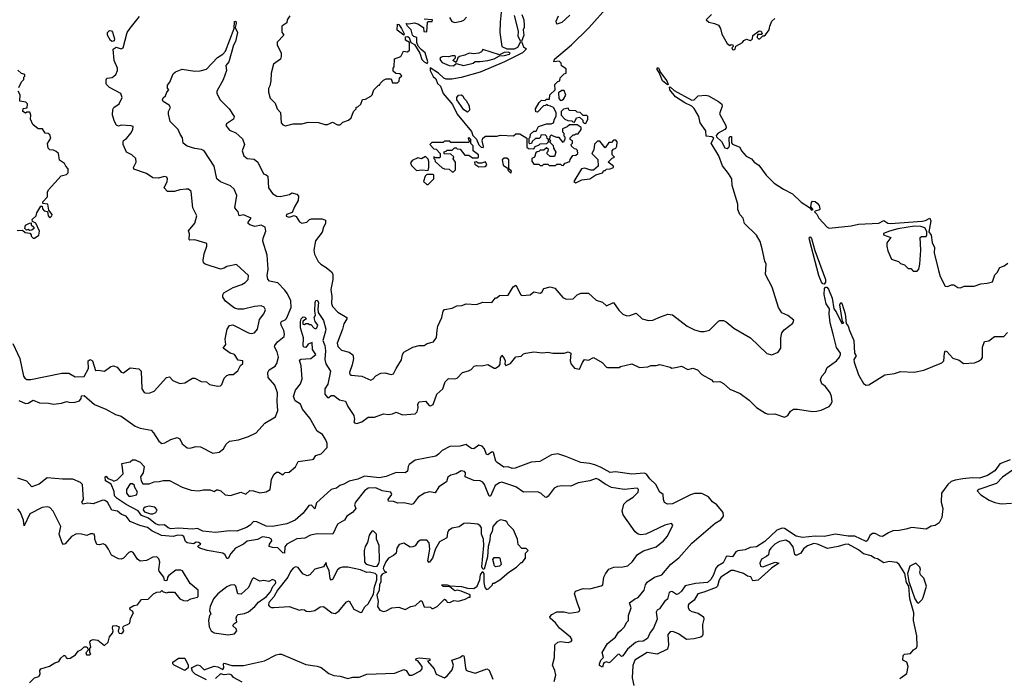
# Model space of a CAD drawing. Extents: x 2348354 to 2479840, y 460476 to 613653.
# Tile 220 of 256: x 2410039 to 2417770, y 567131 to 572305. Entities that reach past the tile are written whole.
import ezdxf

# ---------------------------------------------------------------- set-up
doc = ezdxf.new("R2010")
doc.units = 0

msp = doc.modelspace()

# ---------------------------------------------------------------- linework, layer by layer
at = {"layer": '0CON05XD'}
for points in [[(2413981.2, 572345), (2413996.7, 572305), (2414000, 572265), (2414000, 572245), (2413991.2, 572225), (2413996.1, 572183.9), (2413980, 572135), (2413995, 572092.5), (2414017.5, 572077.5), (2413986, 572045), (2413846.3, 571973.7), (2413655, 571892), (2413505, 571850), (2413433, 571837), (2413388.3, 571838.3), (2413370, 571845), (2413326.7, 571885), (2413261.7, 571928.3), (2413262.5, 571905), (2413285, 571860), (2413305, 571840), (2413320, 571805), (2413343.6, 571783.6), (2413365, 571726.7), (2413438.3, 571638.3), (2413474.2, 571564.2), (2413586.1, 571426.1), (2413597.5, 571395), (2413626.1, 571366.1), (2413643, 571323), (2413663, 571303), (2413677.5, 571302.5), (2413681.7, 571308.3), (2413668.8, 571355), (2413675.9, 571374.1), (2413695, 571390), (2413785, 571390), (2413815, 571397.5), (2413915, 571392.5), (2413935, 571410), (2413965, 571410), (2414020, 571375), (2414020, 571305), (2414033, 571293), (2414075, 571290), (2414085, 571310), (2414118.3, 571321.7), (2414125, 571330), (2414178.3, 571331.7), (2414190, 571345), (2414190, 571365), (2414181.7, 571371.7), (2414178.3, 571388.3), (2414165, 571400), (2414131.7, 571398.3), (2414128.3, 571381.7), (2414118.3, 571371.7), (2414088.3, 571371.7), (2414061.7, 571348.3), (2414058.3, 571331.7), (2414045, 571330), (2414040, 571335), (2414040, 571375), (2414047, 571383), (2414050, 571405), (2414075, 571430), (2414095, 571430), (2414113, 571467), (2414175, 571487.5), (2414211.7, 571488.3), (2414230, 571495), (2414237.5, 571525), (2414251.7, 571548.3), (2414250, 571575), (2414230, 571615), (2414207, 571627), (2414185, 571630), (2414175, 571640), (2414168.3, 571631.7), (2414151.7, 571628.3), (2414105, 571580), (2414091.7, 571581.7), (2414090, 571605), (2414117.5, 571655), (2414135, 571672.5), (2414165, 571670), (2414175, 571680), (2414198.3, 571681.7), (2414202.5, 571715), (2414242.5, 571755), (2414240, 571795), (2414265, 571820), (2414280, 571825), (2414281.7, 571848.3), (2414315, 571880), (2414330, 571885), (2414328.3, 571918.3), (2414291.7, 571941.7), (2414290, 571965), (2414275, 571980), (2414233, 571973), (2414237.5, 571995), (2414372.4, 572107.6), (2414508.5, 572241.5), (2414661.5, 572415)], [(2411192.5, 569495), (2411215, 569500), (2411240, 569470), (2411295, 569446.7), (2411335, 569452.5), (2411395, 569490), (2411415, 569490), (2411463, 569463), (2411505, 569460), (2411528.3, 569438.3), (2411595, 569427.5), (2411615, 569430), (2411625, 569440), (2411645, 569490), (2411665, 569510), (2411685, 569517.5), (2411715, 569517.5), (2411752.3, 569547.7), (2411771.2, 569588.8), (2411790, 569605), (2411790, 569625), (2411755, 569630), (2411724.1, 569674.1), (2411692.5, 569685), (2411637.5, 569725), (2411657.5, 569755), (2411652.5, 569795), (2411667.5, 569875), (2411685, 569902.5), (2411713, 569907), (2411835, 569846.7), (2411855, 569840), (2411883.3, 569846.7), (2411906.4, 569873.6), (2411920.5, 569949.5), (2411956.7, 569995), (2411967.5, 570025), (2411958.3, 570048.3), (2411935, 570056.7), (2411883, 570053), (2411795, 570031.2), (2411755, 570031.2), (2411725, 570040), (2411653.9, 570093.9), (2411632.5, 570125), (2411632.5, 570145), (2411640.7, 570159.3), (2411715, 570201.2), (2411782.5, 570225), (2411808.3, 570241.7), (2411833.3, 570265), (2411835.9, 570295.9), (2411741.7, 570381.7), (2411665, 570366.7), (2411645, 570353.3), (2411615, 570346.7), (2411493.9, 570383.9), (2411482.5, 570395), (2411480, 570415), (2411487.5, 570465), (2411507.5, 570525), (2411507, 570547), (2411415, 570576.2), (2411375, 570573.8), (2411369.3, 570579.3), (2411373, 570623), (2411363, 570647), (2411413.6, 570706.4), (2411430, 570765), (2411397, 570827), (2411385, 570956.7), (2411365, 570973.3), (2411345, 570973.3), (2411295, 570968.8), (2411255, 570956.2), (2411200, 570955), (2411173.3, 570985), (2411196.7, 571035), (2411200, 571055), (2411195, 571067.5), (2411175, 571073.3), (2411125, 571060), (2411085, 571062.5), (2411035, 571096.7), (2410935, 571130), (2410932.5, 571145), (2410953.3, 571185), (2410950, 571215), (2410920, 571245), (2410877.5, 571265), (2410852, 571325), (2410850, 571345), (2410854.1, 571355.9), (2410877.7, 571372.3), (2410912.5, 571415), (2410926.4, 571443.6), (2410930, 571465), (2410915, 571472.5), (2410835, 571476.7), (2410815, 571470), (2410797.7, 571477.7), (2410782.5, 571505), (2410767.1, 571555), (2410770.7, 571599.3), (2410777.5, 571615), (2410820, 571645), (2410842.5, 571695), (2410832.5, 571725), (2410745, 571772.5), (2410720, 571795), (2410716.7, 571805), (2410717, 571833), (2410723.6, 571846.4), (2410765, 571852.5), (2410778.3, 571861.7), (2410792.5, 571875), (2410807.5, 571905), (2410807.5, 571925), (2410780, 571985), (2410772.9, 572075), (2410795, 572090.8), (2410835, 572077.5), (2410850, 572085), (2410882.5, 572205), (2410905, 572240), (2410980.7, 572329.3)], [(2412160, 572335), (2412140, 572305), (2412135, 572280), (2412097.5, 572255), (2412098.3, 572208.3), (2412112.5, 572185), (2412060.7, 572129.3), (2412060, 572105), (2412092.5, 572045), (2412093, 572017), (2412085.9, 571994.1), (2412032.5, 571955), (2412012.5, 571885), (2412010, 571825), (2412002.5, 571785), (2411992.5, 571765), (2411992.5, 571735), (2412005, 571690), (2412045, 571650), (2412060, 571605), (2412087, 571577), (2412092.5, 571495), (2412105, 571480), (2412125, 571472.5), (2412185, 571487.5), (2412255, 571487.5), (2412305, 571500), (2412385, 571497.5), (2412435, 571482.5), (2412455, 571482.5), (2412478.3, 571491.7), (2412495, 571500), (2412535, 571480), (2412555, 571480), (2412575, 571500), (2412620, 571515), (2412642.5, 571535), (2412660, 571585), (2412680, 571605), (2412681.7, 571618.3), (2412695, 571620), (2412718.3, 571641.7), (2412731.7, 571678.3), (2412755, 571680), (2412796.4, 571703.6), (2412807.5, 571715), (2412820, 571755), (2412855, 571790), (2412865, 571790), (2412870, 571805), (2412895, 571830), (2412915, 571840), (2412955, 571840), (2412965, 571810), (2413005, 571810), (2413018.3, 571821.7), (2413021.7, 571848.3), (2413040, 571865), (2413025, 571880), (2412991.7, 571881.7), (2412971.7, 571901.7), (2412970, 571925), (2412980, 571935), (2412981.7, 571998.3), (2413032.5, 572015), (2413051.7, 572058.3), (2413085, 572053.8), (2413100, 572065), (2413100, 572125), (2413067.5, 572145), (2413068.3, 572171.7), (2413085, 572173.3), (2413097.5, 572165), (2413110, 572125), (2413139.3, 572109.3), (2413181.2, 572041.2), (2413195, 571993.8), (2413215, 571973.3), (2413238.3, 571961.7), (2413242.5, 571975), (2413222.5, 572045), (2413190, 572070), (2413167.5, 572097.5), (2413156.4, 572126.4), (2413156.7, 572166.7), (2413133.9, 572173.9), (2413123.9, 572183.9), (2413112.5, 572225), (2413082.5, 572255), (2413072.5, 572275), (2413095, 572272.5), (2413135, 572280), (2413165, 572272.5), (2413210, 572245), (2413211.7, 572211.7), (2413235, 572210), (2413240, 572285), (2413245, 572290), (2413278.3, 572291.7), (2413280, 572305), (2413215, 572310)], [(2413820, 572365), (2413810.8, 572285), (2413810, 572205), (2413823.3, 572095), (2413865, 572076), (2413925, 572077.5), (2413950.3, 572089.7), (2413973.3, 572135), (2413953.4, 572173.4), (2413956.2, 572215), (2413925, 572337.5)], [(2414358.9, 572341.1), (2414295, 572284.4), (2414255, 572270), (2414250, 572295), (2414270, 572335)], [(2415470, 572345), (2415430, 572305), (2415450, 572285), (2415495, 572276.7), (2415525, 572262.5), (2415542.5, 572235), (2415552.3, 572192.3), (2415595, 572117.5), (2415615, 572102.5), (2415625, 572110), (2415638.3, 572108.3), (2415640, 572095), (2415630, 572085), (2415635, 572070), (2415645, 572067.5), (2415656.4, 572073.6), (2415661.7, 572098.3), (2415713, 572127), (2415725, 572142.5), (2415745, 572152.5), (2415775, 572142.5), (2415785, 572147.5), (2415792.5, 572155), (2415795, 572180), (2415845, 572217.5), (2415860, 572215), (2415867.5, 572195), (2415865, 572190), (2415831.7, 572188.3), (2415830, 572165), (2415840, 572155), (2415850, 572155), (2415872.5, 572177.5), (2415885, 572177.5), (2415895, 572186.7), (2415924, 572225), (2415928.6, 572255), (2415945.6, 572294.4), (2415966.7, 572315)], [(2410032.7, 569312.7), (2410085, 569290), (2410105, 569293.3), (2410145, 569316.2), (2410195, 569296.7), (2410265, 569293.3), (2410305, 569283.8), (2410368.3, 569291.7), (2410405, 569306.2), (2410435, 569298.8), (2410475, 569301.2), (2410508.3, 569311.7), (2410521.7, 569328.3), (2410525, 569350), (2410545, 569352.5), (2410625, 569281.4), (2410715, 569246.7), (2410790, 569205), (2410835, 569190), (2410945, 569113.3), (2410985, 569097.5), (2411070, 569080), (2411090.5, 569060.5), (2411130, 568995), (2411155, 568976.7), (2411179.5, 568980.5), (2411225, 569006.7), (2411275, 569023.3), (2411295, 569012.5), (2411314.2, 568974.2), (2411355, 568943.3), (2411375, 568940), (2411425, 568953.3), (2411459.3, 568949.3), (2411555, 568900), (2411605, 568907.5), (2411640, 568935), (2411658.8, 568971.2), (2411685, 568993.3), (2411756.4, 569003.6), (2411835, 569030), (2411895, 569060), (2411962.5, 569135), (2412047.5, 569185), (2412066.2, 569235), (2412060.6, 569305), (2412064.3, 569375), (2412040.8, 569435), (2411990.8, 569495), (2411986.2, 569535), (2411998.8, 569555), (2412045.4, 569584.6), (2412057.5, 569605), (2412070.8, 569655), (2412061.4, 569695), (2412039.2, 569735), (2412040.8, 569745), (2412064, 569775), (2412114.5, 569815.5), (2412118.9, 569835), (2412113.8, 569863.8), (2412090.9, 569905), (2412088.5, 569925), (2412095, 569935.6), (2412123.5, 569946.5), (2412132.9, 569957.1), (2412170.6, 570045), (2412167, 570097), (2412141.8, 570151.8), (2412120.4, 570180.4), (2412065, 570238.5), (2412000.7, 570250.7), (2411987.5, 570267.5), (2411982.7, 570295), (2411989.6, 570345), (2411983.1, 570455), (2411947.5, 570565), (2411950.2, 570589.8), (2411972.5, 570645), (2411965, 570674.2), (2411935, 570691.9), (2411885, 570682), (2411845, 570693.3), (2411833.8, 570703.8), (2411833.3, 570715), (2411857.5, 570745), (2411795, 570771.2), (2411763.3, 570765), (2411753.3, 570795), (2411727, 570827), (2411742.9, 570925), (2411722.7, 570975), (2411695, 571001.5), (2411615, 571032), (2411587.5, 571055), (2411565.9, 571155.9), (2411486.4, 571276.4), (2411465, 571286.7), (2411415, 571293.3), (2411355, 571312.5), (2411322.5, 571335), (2411317, 571377), (2411297.5, 571405), (2411283.6, 571443.6), (2411220, 571505), (2411207, 571563), (2411207.5, 571585), (2411222.5, 571615), (2411212.5, 571635), (2411165, 571662.5), (2411160, 571675), (2411165, 571692.5), (2411183, 571707), (2411193, 571737), (2411210, 571755), (2411198.3, 571768.3), (2411198.3, 571791.7), (2411217.5, 571815), (2411245, 571880), (2411263, 571897), (2411315, 571917.5), (2411415, 571900), (2411455, 571903.3), (2411505, 571917.5), (2411590.7, 572009.3), (2411635, 572033.3), (2411655, 572057.5), (2411722.9, 572235), (2411725, 572290), (2411735, 572293.3), (2411739.4, 572275), (2411730, 572245), (2411750, 572205), (2411732.9, 572135), (2411718, 572105), (2411681.8, 571975), (2411658, 571945), (2411661.5, 571905), (2411637.7, 571832.3), (2411587.5, 571745), (2411587.5, 571725), (2411612.5, 571675), (2411682.5, 571605), (2411722.5, 571545), (2411717.5, 571525), (2411662.3, 571487.7), (2411657, 571473), (2411685, 571436.2), (2411735.8, 571415.8), (2411788.3, 571368.3), (2411803.3, 571325), (2411786.2, 571275), (2411798.8, 571235), (2411825.9, 571215.9), (2411879.5, 571209.5), (2411907.3, 571187.3), (2411953.3, 571095), (2411975, 571086.7), (2411986.7, 571075), (2411992, 570985), (2412025, 570938.8), (2412058.3, 570918.3), (2412084.2, 570915.8), (2412157, 570933), (2412175, 570946.2), (2412213.6, 570933.6), (2412228.3, 570918.3), (2412226.2, 570885), (2412196.2, 570835), (2412178.8, 570791.2), (2412133.8, 570775), (2412131.3, 570761.3), (2412155, 570752.9), (2412195, 570767.5), (2412209.3, 570759.3), (2412235, 570716.7), (2412255, 570708), (2412292.5, 570715), (2412313.9, 570736.1), (2412328.8, 570741.2), (2412415, 570740.8), (2412440.7, 570730.7), (2412441.2, 570705), (2412423.3, 570675), (2412413.3, 570635), (2412362.3, 570567.7), (2412348, 570495), (2412354.2, 570464.2), (2412383.3, 570405), (2412404.2, 570384.2), (2412445, 570358.8), (2412487.5, 570325), (2412497.5, 570305), (2412497.5, 570265), (2412480.6, 570185), (2412489.7, 570129.7), (2412488, 570075), (2412495, 570052.5), (2412537.7, 570007.7), (2412607.5, 569965), (2412607.5, 569955), (2412584.1, 569915.9), (2412574, 569875), (2412531.1, 569765), (2412537.9, 569737.9), (2412565, 569708.8), (2412625, 569693.8), (2412653.9, 569673.9), (2412660, 569645), (2412650, 569595), (2412628.8, 569535), (2412631.7, 569521.7), (2412642.3, 569512.3), (2412725, 569504), (2412795, 569473.3), (2412815, 569483.3), (2412835, 569506.7), (2412875, 569528.8), (2412905, 569530), (2412955, 569517.5), (2412975, 569522.5), (2412993.8, 569565), (2413037.7, 569632.3), (2413043.8, 569675), (2413055, 569693.3), (2413125, 569733.3), (2413175, 569746), (2413215, 569746.7), (2413238.3, 569761.7), (2413286.7, 569775), (2413311.7, 569808.3), (2413315.9, 569865.9)], [(2413055, 572182.5), (2413002, 572222), (2413005, 572270), (2413015, 572267.5), (2413037, 572237), (2413056.7, 572195), (2413055, 572182.5)], [(2413413, 572323), (2413431.7, 572291.7), (2413455, 572282.5), (2413507, 572293), (2413525, 572302.5), (2413547.5, 572325)], [(2410765, 572134.3), (2410752.4, 572142.4), (2410727.9, 572185), (2410727.3, 572205), (2410745, 572220.9), (2410758.4, 572218.4), (2410767.9, 572207.9), (2410784.3, 572155), (2410779.5, 572140.5), (2410765, 572134.3)], [(2413445, 571944), (2413465, 571960), (2413523.6, 571946.4), (2413600, 571965), (2413615, 571977.5), (2413655, 571976.7), (2413715, 571986), (2413765, 571998.8), (2413805, 572022.5), (2413846.1, 572023.9), (2413885, 572033.3), (2413890, 572045), (2413875, 572050), (2413843.6, 572046.4), (2413805, 572030), (2413675, 572070), (2413665, 572052.5), (2413645, 572043.3), (2413605, 572037.5), (2413567, 572043), (2413535, 572026.2), (2413493, 572017), (2413480, 572005), (2413465, 571970), (2413440, 571985), (2413460, 572005), (2413460, 572015), (2413451.7, 572021.7), (2413435, 572022.5), (2413405, 572012.5), (2413365, 572017.5), (2413341.7, 572008.3), (2413338.3, 572001.7), (2413342.5, 571985), (2413355, 571970), (2413410, 571945), (2413445, 571944)], [(2410032.5, 571772.5), (2410051.7, 571818.3), (2410070, 571835), (2410070, 571855), (2410078.3, 571861.7), (2410080, 571875), (2410051.7, 571881.7), (2410025, 571910)], [(2415125, 571793.3), (2415085.7, 571825), (2415060, 571890), (2415042.9, 571915), (2415045, 571926.7), (2415055, 571926), (2415071.2, 571891.2), (2415120, 571825), (2415128.8, 571805), (2415130, 571795), (2415125, 571793.3)], [(2410018.3, 570648.3), (2410061.7, 570651.7), (2410083, 570633), (2410118.3, 570628.3), (2410130, 570615), (2410130, 570605), (2410145, 570590), (2410155, 570590), (2410188.3, 570611.7), (2410193.3, 570645), (2410166.1, 570706.1), (2410140, 570720), (2410137.5, 570735), (2410167.5, 570765), (2410173, 570787), (2410205, 570840), (2410215, 570840), (2410218.3, 570818.3), (2410230, 570805), (2410258.3, 570798.3), (2410262.5, 570765), (2410275, 570750), (2410290, 570765), (2410292.5, 570775), (2410268.3, 570808.3), (2410260, 570855), (2410221.7, 570861.7), (2410220, 570875), (2410257.5, 570915), (2410258.3, 570951.7), (2410265, 570970), (2410365, 571080), (2410405, 571090), (2410418.3, 571101.7), (2410420, 571135), (2410400, 571155), (2410390, 571175), (2410351.7, 571201.7), (2410343, 571253), (2410325, 571270), (2410305, 571280), (2410275, 571282.5), (2410262.5, 571295), (2410258.3, 571331.7), (2410282.5, 571375), (2410275, 571400), (2410261.7, 571411.7), (2410240, 571415), (2410218.3, 571448.3), (2410185, 571447.5), (2410141.7, 571481.7), (2410122.5, 571525), (2410127.5, 571555), (2410118.3, 571578.3), (2410095, 571580), (2410085, 571570), (2410062.5, 571585), (2410065, 571607.5), (2410098.3, 571611.7), (2410100, 571645), (2410087, 571657), (2410040, 571665), (2410042.5, 571715), (2410026.7, 571745)], [(2413315.9, 569865.9), (2413321.2, 569898.8), (2413353.9, 569966.1), (2413363.8, 570015), (2413375, 570027.5), (2413435, 570038), (2413471.2, 570058.8), (2413509.3, 570060.7), (2413545, 570073.3), (2413625, 570066.7), (2413675, 570087.5), (2413745, 570082.5), (2413775, 570120), (2413785, 570120), (2413805, 570137.5), (2413875, 570142.5), (2413912.7, 570207.3), (2413935, 570220), (2413972.5, 570145), (2413985, 570137.5), (2414047, 570143), (2414075, 570167.5), (2414125, 570157.5), (2414137.5, 570165), (2414155, 570192.5), (2414205, 570207.5), (2414240, 570195), (2414303.6, 570123.6), (2414330.7, 570110.7), (2414385, 570112.5), (2414417, 570143), (2414445, 570157.5), (2414505, 570157.5), (2414565, 570102.5), (2414615, 570087.5), (2414645, 570057.5), (2414700, 570085), (2414744.1, 570024.1), (2414775, 569993.3), (2414805, 569980), (2414829.3, 569980.7), (2414879.3, 569999.3), (2414926.4, 569956.4), (2414975, 569941.2), (2415010, 569945), (2415069.3, 569970.7), (2415127, 569993), (2415165, 569986.7), (2415278.8, 569898.8), (2415338.3, 569868.3), (2415385, 569856.2), (2415413.6, 569856.4), (2415455, 569866.7), (2415525, 569936.7), (2415537, 569943), (2415565, 569942.5), (2415585, 569932.5), (2415645, 569882.5), (2415776.1, 569806.1), (2415905, 569682.5), (2415945, 569672.5), (2415995, 569692.5), (2416015.9, 569724.1), (2416015.6, 569805.6), (2416023.7, 569846.3), (2416040.6, 569869.4), (2416109.5, 569920.5), (2416117.5, 569945), (2416070.5, 569980.5), (2416022.6, 570002.6), (2415995.8, 570045), (2415946, 570205), (2415893.9, 570303.9), (2415900, 570385), (2415888.3, 570408.3), (2415868.8, 570505), (2415853, 570563), (2415825, 570613.3), (2415730, 570705), (2415720, 570745), (2415692.5, 570775), (2415677.5, 570815), (2415677.5, 570855), (2415632.1, 571002.1), (2415629.2, 571055), (2415605, 571098), (2415557.1, 571157.1), (2415527.5, 571235), (2415468.8, 571335), (2415488, 571375), (2415472.5, 571385), (2415429.3, 571389.3), (2415425, 571432.5), (2415382.5, 571495), (2415370.5, 571545), (2415335, 571608), (2415315, 571626), (2415261.7, 571651.7), (2415188.3, 571698.3), (2415142.9, 571755), (2415140, 571775), (2415145, 571776.7), (2415178.5, 571748.5), (2415315, 571672.5), (2415334.1, 571675.9), (2415365, 571707.5), (2415425, 571712), (2415447.3, 571707.3), (2415525, 571663.3), (2415550.7, 571640.7), (2415553.3, 571625), (2415534, 571565), (2415583, 571473), (2415585.8, 571455), (2415576.2, 571443.8), (2415524.2, 571415), (2415508.6, 571395), (2415511.2, 571385), (2415548.1, 571348.1), (2415575, 571300), (2415595, 571292.5), (2415607.5, 571305), (2415612.5, 571315), (2415610, 571375), (2415615, 571386.7), (2415628.8, 571388.8), (2415628.3, 571338.3), (2415636.7, 571326.7), (2415693.9, 571303.9), (2415707.5, 571275), (2415742.3, 571232.3), (2415783.6, 571213.6), (2415807, 571187), (2415843, 571163), (2415901.2, 571085), (2415962.3, 571022.3), (2416035, 570974.4), (2416107.7, 570937.7), (2416175, 570871.2), (2416240, 570830), (2416255, 570810), (2416270, 570815), (2416250, 570835), (2416255, 570870), (2416265, 570880), (2416285, 570876.2), (2416300, 570865), (2416316.2, 570845), (2416321.7, 570818.3), (2416318.3, 570811.7), (2416285, 570800), (2416280, 570795), (2416298.3, 570778.3), (2416313.3, 570745), (2416379.2, 570675), (2416395, 570668.5), (2416566.4, 570686.4), (2416625, 570700), (2416785, 570706.2), (2416823.3, 570726.7), (2416855, 570707.9), (2416875.3, 570705.3), (2417125, 570722.9), (2417151.7, 570728.3), (2417185, 570746.7), (2417192.9, 570725), (2417178.3, 570638.3), (2417195, 570612.5), (2417202.5, 570555), (2417221.8, 570515), (2417220, 570475), (2417252.3, 570335), (2417267.2, 570287.2), (2417305, 570213.3), (2417325, 570210), (2417355, 570222.5), (2417373, 570223), (2417405, 570202.5), (2417425, 570200), (2417455, 570213.3), (2417533, 570213), (2417585, 570230), (2417635, 570236.7), (2417676.7, 570245), (2417695, 570300), (2417715, 570320), (2417735, 570357.5), (2417768.3, 570371.7), (2417797.3, 570392.7)], [(2413555, 571580), (2413525, 571597.5), (2413470, 571675), (2413470, 571695), (2413485, 571713.3), (2413506.2, 571716.2), (2413518.3, 571708.3), (2413525, 571690), (2413545, 571670), (2413568.3, 571628.3), (2413570, 571595), (2413555, 571580)], [(2414285, 571670), (2414295, 571672.5), (2414309.3, 571680.7), (2414327, 571713), (2414315, 571750), (2414295, 571750), (2414268.3, 571731.7), (2414272.5, 571685), (2414285, 571670)], [(2414485, 571490), (2414500, 571525), (2414500, 571545), (2414491.7, 571551.7), (2414463, 571553), (2414440, 571575), (2414415, 571580), (2414405, 571590), (2414353, 571593), (2414345, 571610), (2414308.3, 571601.7), (2414290, 571585), (2414290, 571555), (2414320, 571525), (2414343, 571513), (2414375, 571510), (2414381.7, 571501.7), (2414395, 571500), (2414410, 571535), (2414435, 571540), (2414460, 571515), (2414461.7, 571501.7), (2414471.7, 571491.7), (2414485, 571490)], [(2414305, 571160), (2414321.7, 571178.3), (2414358.3, 571191.7), (2414361.7, 571208.3), (2414381.7, 571238.3), (2414405, 571240), (2414420, 571255), (2414418.3, 571278.3), (2414408.3, 571288.3), (2414395, 571290), (2414371.7, 571311.7), (2414370, 571325), (2414380, 571335), (2414380, 571355), (2414360, 571365), (2414361.7, 571378.3), (2414385, 571400), (2414398.3, 571401.7), (2414405, 571410), (2414425, 571410), (2414447, 571443), (2414448.3, 571458.3), (2414415, 571480), (2414355, 571480), (2414337, 571463), (2414301.7, 571448.3), (2414300, 571425), (2414310, 571415), (2414311.7, 571391.7), (2414320, 571385), (2414320, 571365), (2414305, 571340), (2414275, 571380), (2414255, 571380), (2414221.7, 571391.7), (2414215, 571400), (2414201.7, 571388.3), (2414200, 571365), (2414210, 571355), (2414200, 571345), (2414228.3, 571318.3), (2414230, 571295), (2414247.5, 571265), (2414238.3, 571231.7), (2414205, 571230), (2414181.7, 571251.7), (2414180, 571265), (2414188.3, 571271.7), (2414190, 571285), (2414175, 571300), (2414155, 571280), (2414125, 571280), (2414115, 571270), (2414101.7, 571268.3), (2414091.7, 571258.3), (2414080, 571225), (2414060, 571215), (2414060, 571195), (2414075, 571170), (2414115, 571170), (2414125, 571160), (2414145, 571160), (2414155, 571170), (2414185, 571170), (2414195, 571160), (2414245, 571160), (2414255, 571170), (2414285, 571170), (2414291.7, 571161.7), (2414305, 571160)], [(2413445, 571110), (2413460, 571125), (2413460, 571185), (2413443.6, 571213.6), (2413447, 571227), (2413425, 571250), (2413371.7, 571251.7), (2413371.7, 571268.3), (2413388.3, 571271.7), (2413395, 571280), (2413435, 571280), (2413451.7, 571298.3), (2413465, 571300), (2413475, 571290), (2413498.3, 571288.3), (2413535, 571240), (2413565, 571240), (2413595, 571220), (2413635, 571220), (2413640, 571225), (2413640, 571245), (2413600, 571275), (2413600, 571315), (2413581.7, 571331.7), (2413580, 571365), (2413565, 571380), (2413560, 571375), (2413561.7, 571361.7), (2413570, 571355), (2413565, 571340), (2413425, 571340), (2413415, 571350), (2413375, 571350), (2413365, 571340), (2413275, 571340), (2413260, 571325), (2413291.7, 571291.7), (2413308.3, 571288.3), (2413340, 571255), (2413340, 571225), (2413335, 571220), (2413305, 571220), (2413291.7, 571228.3), (2413290, 571215), (2413298.3, 571208.3), (2413301.7, 571191.7), (2413355, 571142.5), (2413375, 571132.5), (2413411.7, 571131.7), (2413435, 571110), (2413445, 571110)], [(2414405, 571023.3), (2414453.6, 571046.4), (2414515.9, 571054.1), (2414563, 571087), (2414615, 571102.5), (2414625, 571120), (2414635, 571120), (2414645, 571130), (2414675, 571133.3), (2414700, 571145), (2414700, 571155), (2414660, 571185), (2414691.7, 571218.3), (2414710, 571225), (2414690, 571245), (2414690, 571275), (2414701.7, 571288.3), (2414720, 571295), (2414727, 571313), (2414730, 571345), (2414718.3, 571358.3), (2414701.7, 571358.3), (2414685, 571340), (2414665, 571340), (2414635, 571300), (2414595, 571350), (2414575, 571350), (2414551.7, 571328.3), (2414547, 571283), (2414530, 571255), (2414577, 571207), (2414580, 571155), (2414545, 571122.5), (2414523, 571123), (2414475, 571140), (2414450, 571135), (2414390, 571035), (2414405, 571023.3)], [(2413245, 571120), (2413252.5, 571145), (2413251.7, 571191.7), (2413245, 571210), (2413225, 571230), (2413193, 571213), (2413165, 571220), (2413121.7, 571198.3), (2413108.3, 571181.7), (2413115, 571160), (2413155, 571120), (2413195, 571126.7), (2413245, 571120)], [(2413645, 571150), (2413695, 571152.5), (2413707.5, 571165), (2413695, 571190), (2413665, 571177.5), (2413638.3, 571178.3), (2413625, 571190), (2413610, 571185), (2413611.7, 571171.7), (2413645, 571150)], [(2413895, 571100), (2413900, 571115), (2413880, 571135), (2413880, 571205), (2413865, 571217.5), (2413843, 571217), (2413827.5, 571205), (2413833.8, 571163.8), (2413868.3, 571138.3), (2413875, 571120), (2413895, 571100)], [(2413245, 571010), (2413290, 571055), (2413290, 571085), (2413285, 571090), (2413235, 571090), (2413223, 571077), (2413210, 571035), (2413235, 571010), (2413245, 571010)], [(2410115, 570650), (2410105, 570657.5), (2410091.7, 570651.7), (2410080, 570665), (2410085, 570690), (2410115, 570707.5), (2410128.3, 570708.3), (2410130, 570695), (2410150, 570675), (2410150, 570665), (2410135, 570652.5), (2410115, 570650)], [(2417085, 570330), (2417097.5, 570345), (2417107.5, 570385), (2417113.1, 570495), (2417110, 570595), (2417118.3, 570601.7), (2417155, 570602.5), (2417162.5, 570615), (2417161.7, 570641.7), (2417145, 570670), (2417115, 570681.2), (2417065, 570682.9), (2416935, 570661.1), (2416867.5, 570645), (2416820, 570625), (2416820, 570615), (2416880, 570595), (2416848.3, 570551.7), (2416847.5, 570525), (2416855, 570490), (2416883.6, 570423.6), (2416940, 570405), (2416955, 570390), (2416985, 570380), (2417015, 570350), (2417035, 570350), (2417055, 570330), (2417085, 570330)], [(2416355, 570227.5), (2416345, 570230), (2416333.6, 570243.6), (2416313.9, 570295), (2416239.4, 570575), (2416237.7, 570592.3), (2416245, 570599.2), (2416255, 570586), (2416281.9, 570491.9), (2416365.4, 570265.4), (2416365.4, 570244.6), (2416355, 570227.5)], [(2412135.3, 568344.7), (2412025, 568324), (2411975, 568326), (2411899.5, 568359.5), (2411875, 568363.8), (2411848.8, 568335), (2411820, 568315), (2411745, 568288), (2411685, 568291.1), (2411575, 568276.7), (2411477, 568287), (2411435, 568308.8), (2411395, 568302.9), (2411285, 568310.6), (2411225, 568306.5), (2411205, 568313.5), (2411175, 568336), (2411133.3, 568335), (2411105, 568345.7), (2411049.1, 568389.1), (2410995, 568410), (2410968.1, 568448.1), (2410875, 568498.1), (2410804, 568545), (2410783.8, 568565), (2410779.3, 568599.3), (2410757, 568657), (2410713.6, 568683.6), (2410710, 568715), (2410718.3, 568718.3), (2410731.7, 568701.7), (2410768.3, 568688.3), (2410775, 568680), (2410805, 568690), (2410851.7, 568738.3), (2410846.7, 568785), (2410841.7, 568818.3), (2410905, 568832.5), (2410925, 568846.7), (2410945, 568847.5), (2410985, 568830), (2411016, 568795), (2411007.5, 568745), (2410987.5, 568715), (2410993, 568683), (2411005, 568660), (2411055, 568660), (2411095, 568676.2), (2411135, 568676.7), (2411165, 568686.2), (2411215, 568685.8), (2411314.3, 568634.3), (2411385, 568608.6), (2411445, 568603.8), (2411478.3, 568611.7), (2411535, 568612), (2411565, 568600), (2411585, 568613.3), (2411595, 568613.3), (2411617.5, 568605), (2411652.3, 568572.3), (2411695, 568568), (2411775, 568593.3), (2411815, 568577.5), (2411845, 568606.2), (2411875, 568604.3), (2411925, 568588.6), (2411973.9, 568596.1), (2412006.2, 568615), (2412016.1, 568693.9), (2412035, 568732.5), (2412055, 568750), (2412071.7, 568751.7), (2412105, 568730), (2412123, 568747), (2412155, 568750), (2412205, 568792.5), (2412224.4, 568835.6), (2412335, 568849.2), (2412345.7, 568854.3), (2412365, 568882), (2412405, 568894.2), (2412452.5, 568945), (2412453.3, 568975), (2412443.8, 569005), (2412415.9, 569045.9), (2412373.2, 569073.2), (2412317.5, 569175), (2412260, 569245), (2412244.4, 569284.4), (2412200.7, 569310.7), (2412189.5, 569345), (2412204.4, 569395.6), (2412243.3, 569445), (2412256.7, 569485), (2412250, 569585), (2412235, 569630), (2412245, 569637.5), (2412325, 569644), (2412363.3, 569675), (2412338.8, 569715), (2412335, 569770), (2412303.3, 569756.7), (2412285, 569730), (2412271.7, 569731.7), (2412265, 569740), (2412267.5, 569805), (2412244.1, 569885.9), (2412243.8, 569935), (2412250, 569955), (2412265, 569970), (2412278.3, 569968.3), (2412290, 569955), (2412261.7, 569938.3), (2412263, 569913), (2412275, 569910), (2412285, 569920), (2412305, 569920), (2412315, 569910), (2412325, 569910), (2412351.7, 569881.7), (2412365, 569877.5), (2412372.5, 569885), (2412380, 569905), (2412360, 569935), (2412350, 569965), (2412362.5, 569985), (2412356.7, 570015), (2412360, 570085), (2412365, 570100), (2412375, 570102.5), (2412386, 570085), (2412378.8, 570035), (2412383.3, 570005), (2412425, 569942.5), (2412443.8, 569875), (2412440.5, 569859.5), (2412420, 569785), (2412435.7, 569745.7), (2412440.6, 569705), (2412435.7, 569635), (2412443.2, 569603.2), (2412479.2, 569545), (2412458.8, 569441.2), (2412433.6, 569406.4), (2412434.5, 569364.5), (2412455, 569336.7), (2412465, 569336.7), (2412485, 569353.3), (2412505, 569354), (2412548.8, 569318.8), (2412597.7, 569307.7), (2412615.8, 569265.8), (2412662.5, 569195), (2412666.7, 569165), (2412662.5, 569145), (2412668.3, 569138.3), (2412685, 569132.5), (2412725, 569146.2), (2412775, 569183.3), (2412825, 569183.8), (2412895, 569210), (2412935, 569203.8), (2412965, 569208.8), (2412995, 569223.3), (2413045, 569202.5), (2413145, 569210), (2413158.8, 569225), (2413167.5, 569255), (2413163.9, 569286.1), (2413175, 569302.5), (2413225, 569307.5), (2413253.3, 569275), (2413265, 569271.2), (2413285, 569283.3), (2413315, 569362.5), (2413360, 569405), (2413380.7, 569459.3), (2413405, 569486.7), (2413455, 569483.3), (2413475, 569490), (2413516.4, 569533.6), (2413563.6, 569546.4), (2413583, 569557), (2413607, 569583), (2413625, 569590), (2413665, 569586.7), (2413715, 569596.2), (2413765, 569567.5), (2413775, 569567.5), (2413803, 569587), (2413810.7, 569599.3), (2413813.9, 569646.1), (2413825, 569670), (2413843.3, 569645), (2413850, 569625), (2413848.3, 569598.3), (2413855, 569590), (2413892.5, 569605), (2413935, 569657.5), (2413975, 569662.5), (2413995, 569680), (2414013.9, 569686.1), (2414075, 569696.7), (2414145, 569687.5), (2414185, 569692.5), (2414225, 569686.7), (2414313, 569687), (2414346.4, 569696.4), (2414366.7, 569685), (2414360, 569625), (2414369.3, 569599.3), (2414395, 569568.8), (2414435, 569560), (2414456.7, 569613.3), (2414472.5, 569635), (2414505, 569630), (2414545, 569652.5), (2414612.3, 569612.3), (2414645, 569576.7), (2414655, 569573.8), (2414745, 569572.5), (2414755, 569580), (2414845, 569602.5), (2414905, 569572.5), (2414971.7, 569578.3), (2414995, 569587.5), (2415035, 569587.5), (2415065, 569597.5), (2415147, 569577), (2415158.3, 569568.3), (2415200, 569575), (2415235, 569582.5), (2415285, 569556.7), (2415325, 569567.5), (2415360, 569555), (2415395, 569517.5), (2415470, 569475), (2415485, 569460), (2415535, 569462.5), (2415565, 569447.5), (2415615, 569402.5), (2415695, 569370), (2415765.9, 569315.9), (2415825, 569260), (2415895, 569213.3), (2415915, 569206.7), (2415968, 569208), (2416045, 569184), (2416070, 569195), (2416090.7, 569229.3), (2416115, 569246.2), (2416145, 569246.7), (2416265, 569226.7), (2416295, 569228.8), (2416331.7, 569238.3), (2416393.6, 569266.4), (2416408.3, 569281.7), (2416418.8, 569305), (2416414, 569345), (2416402, 569375), (2416365, 569423.8), (2416336.7, 569445), (2416326.7, 569475), (2416336.7, 569505), (2416363.3, 569535), (2416377.7, 569572.3), (2416453.3, 569625), (2416476, 569655), (2416483.3, 569675), (2416483.3, 569685), (2416451.2, 569731.2), (2416426.7, 569835), (2416403.1, 569925), (2416394.4, 569995), (2416396, 570035), (2416372.2, 570072.2), (2416355, 570147.5), (2416357.1, 570192.9), (2416365, 570204.2), (2416375, 570204.3), (2416389.2, 570189.2), (2416417.8, 570117.8), (2416431.2, 570035), (2416450.6, 570010.6), (2416495, 569920), (2416510, 569925), (2416500, 569935), (2416478.8, 570065), (2416485, 570082.5), (2416495, 570077.5), (2416520.8, 569995), (2416528.3, 569918.3), (2416545, 569897.5), (2416553.3, 569865), (2416589.2, 569785), (2416592.5, 569685), (2416607.5, 569665), (2416587.5, 569635), (2416590, 569615), (2416623.8, 569515), (2416665, 569447.5), (2416685, 569433.8), (2416705, 569436.2), (2416832.5, 569515), (2416906.7, 569526.7), (2416955, 569542), (2417063, 569537), (2417138.3, 569551.7), (2417279.1, 569610.9), (2417294.3, 569625.7), (2417299.2, 569685), (2417306.4, 569703.6), (2417319.7, 569699.7), (2417365, 569646.7), (2417415, 569630), (2417450, 569605), (2417535, 569610), (2417567.3, 569622.7), (2417591.7, 569638.3), (2417598.8, 569651.2), (2417598.3, 569731.7), (2417615, 569777.5), (2417647.7, 569782.3), (2417693, 569817), (2417765, 569817.5), (2417795, 569847.5)], [(2409985, 569762.5), (2410040, 569645), (2410068.5, 569505), (2410078.2, 569488.2), (2410095, 569478.5), (2410125, 569479.1), (2410368.8, 569528.8), (2410425, 569528.8), (2410475, 569498.8), (2410545, 569502), (2410579.2, 569565), (2410576, 569625), (2410592.9, 569637.1), (2410609.2, 569625), (2410635, 569550), (2410655, 569552.5), (2410705, 569543.8), (2410755, 569580), (2410775, 569586.7), (2410805, 569576.7), (2410835, 569537.5), (2410855, 569530), (2410905, 569570), (2410975, 569563.3), (2410993.6, 569543.6), (2410998.8, 569405), (2411015, 569377.5), (2411023.6, 569373.6), (2411055, 569371.2), (2411094.1, 569385.9), (2411192.5, 569495)], [(2417815, 568847.8), (2417735, 568815.6), (2417695, 568760.8), (2417636.7, 568725), (2417575, 568703.6), (2417516.2, 568706.2), (2417445, 568699.4), (2417385, 568689.2), (2417353.5, 568676.5), (2417326.1, 568653.9), (2417277.1, 568585), (2417273.5, 568515), (2417286.7, 568465), (2417278.8, 568395), (2417257.7, 568352.3), (2417226.9, 568333.1), (2417194.5, 568325.5), (2417155, 568303.8), (2417045, 568315.8), (2416996.3, 568303.7), (2416945, 568291.5), (2416895, 568290), (2416859.2, 568275), (2416814.5, 568245.5), (2416795, 568247.1), (2416755, 568269.4), (2416735, 568270), (2416715, 568254.2), (2416695, 568213.8), (2416685, 568207.5), (2416595, 568248.5), (2416545, 568249.2), (2416445.4, 568264.6), (2416355, 568246), (2416285, 568246.9), (2416186.5, 568236.5), (2416135, 568249.2), (2416045, 568308.5), (2416025, 568312.1), (2415984.7, 568295.3), (2415889.4, 568205), (2415825, 568163.8), (2415775, 568158.9), (2415735, 568141.4), (2415677.9, 568132.1), (2415661.2, 568125), (2415635, 568086.7), (2415595, 568090.8), (2415585, 568086), (2415562.1, 568037.9), (2415517.1, 568012.9), (2415505, 567996), (2415486.2, 567945), (2415465, 567908.6), (2415439.2, 567885), (2415345, 567877.5), (2415265, 567856.7), (2415234, 567815), (2415211.2, 567795), (2415195, 567789.2), (2415165, 567811.2), (2415155, 567813.8), (2415137.5, 567805), (2415126.1, 567753.9), (2415102.5, 567735), (2415063, 567677), (2415043.6, 567666.4), (2415035, 567650), (2415044, 567595), (2415015.5, 567525), (2414988.2, 567491.8), (2414968.5, 567445), (2414935, 567423.8), (2414895, 567420), (2414875, 567412), (2414810.6, 567359.4), (2414775, 567308.8), (2414763.6, 567303.6), (2414745, 567320), (2414735, 567317.5), (2414675, 567257.5), (2414665, 567252.5), (2414645, 567260), (2414633.6, 567256.4), (2414623.3, 567246.7), (2414615, 567220), (2414591.7, 567231.7), (2414590, 567245), (2414602.5, 567275), (2414622.5, 567295), (2414611.2, 567335), (2414655, 567403.8), (2414715.9, 567454.1), (2414740, 567495), (2414765, 567511.2), (2414785.6, 567534.4), (2414807, 567573), (2414820, 567585), (2414820, 567625), (2414838.8, 567685), (2414826.2, 567725), (2414865, 567753.8), (2414896, 567765), (2414941.2, 567825), (2414951.2, 567865), (2414965, 567886.2), (2415024.3, 567925.7), (2415081.2, 567945), (2415152.5, 568027.5), (2415215, 568076.7), (2415316.1, 568193.9), (2415499.7, 568350.3), (2415543, 568377), (2415564, 568405), (2415562, 568435), (2415511.4, 568495), (2415478.7, 568518.7), (2415447.8, 568557.8), (2415395, 568583.3), (2415337.6, 568582.4), (2415305.9, 568574.1), (2415165, 568501.5), (2415125, 568499.2), (2415102.7, 568512.7), (2415093.8, 568535), (2415091.2, 568575), (2415065, 568593.3), (2415032.8, 568652.8), (2414987.2, 568697.2), (2414959.2, 568735), (2414945, 568743.1), (2414845, 568734.6), (2414717, 568753), (2414675, 568747.5), (2414605, 568788.5), (2414555, 568807.5), (2414515, 568818.9), (2414445, 568827.1), (2414327.5, 568875), (2414265, 568893.8), (2414215, 568887.5), (2414124.1, 568835.9), (2414055, 568829.2), (2413928.9, 568781.1), (2413905, 568780.5), (2413875, 568791.9), (2413841.3, 568791.3), (2413787.5, 568827.5), (2413778.3, 568838.3), (2413760, 568905), (2413755, 568910), (2413743, 568907), (2413715, 568887.5), (2413705, 568890), (2413687.5, 568935), (2413670, 568955), (2413645, 568962.5), (2413605, 568933.3), (2413585, 568937.5), (2413563.6, 568953.6), (2413545, 568967.5), (2413495, 568954.2), (2413415, 568953.3), (2413355, 568921.9), (2413328.1, 568891.9), (2413305, 568877.7), (2413144.5, 568845.5), (2413097.7, 568812.3), (2413089.2, 568795), (2413085, 568758.8), (2413065.3, 568744.7), (2412995, 568747.3), (2412915, 568717.8), (2412865, 568707.1), (2412745, 568718.9), (2412695, 568696.2), (2412625, 568680), (2412585, 568655.7), (2412553.2, 568646.8), (2412525, 568626), (2412485, 568614), (2412369.7, 568510.3), (2412356.7, 568463.3), (2412331.2, 568491.2), (2412309.7, 568490.3), (2412265, 568428.1), (2412202.9, 568375), (2412135.3, 568344.7)], [(2412105, 568118), (2412065, 568155.7), (2412025, 568158.6), (2411997.5, 568167.5), (2412001.2, 568185), (2412018.8, 568211.2), (2412015, 568225.8), (2411997.5, 568235), (2411945, 568243.8), (2411905, 568221.2), (2411825, 568208), (2411795, 568184), (2411732.5, 568155), (2411697.7, 568112.3), (2411675, 568072.5), (2411665, 568072.5), (2411652.7, 568102.7), (2411634.5, 568114.5), (2411510, 568135), (2411452.5, 568155), (2411437.5, 568165), (2411442.5, 568175), (2411460, 568185), (2411445, 568199.2), (2411425, 568200.8), (2411403, 568187), (2411352.5, 568195), (2411340, 568205), (2411327.5, 568245), (2411315, 568253.6), (2411280, 568255), (2411244.2, 568245.8), (2411152.1, 568252.1), (2411075, 568290.6), (2411042, 568315), (2410980.9, 568330.9), (2410905, 568364.2), (2410875, 568404), (2410838.8, 568418.8), (2410805.5, 568445.5), (2410762.6, 568452.6), (2410726.9, 568515), (2410707.7, 568527.7), (2410690.6, 568530.6), (2410615, 568501.1), (2410575, 568507.1), (2410535, 568499.2), (2410527.5, 568515), (2410540, 568535), (2410530.6, 568655), (2410515, 568670), (2410455, 568695.8), (2410375, 568695.2), (2410255, 568705.4), (2410192.1, 568657.9), (2410135, 568636.9), (2410095, 568680.4), (2410024.8, 568704.8)], [(2414235, 567107.5), (2414248, 567155), (2414241.7, 567191.7), (2414221.2, 567235), (2414238.8, 567295), (2414240, 567395), (2414265, 567416.7), (2414285, 567420), (2414345, 567413.8), (2414368.3, 567421.7), (2414377.5, 567435), (2414362.5, 567455), (2414276.1, 567526.1), (2414245, 567567.5), (2414203.6, 567603.6), (2414202.5, 567615), (2414216.4, 567633.6), (2414255, 567653.3), (2414315, 567653.3), (2414355, 567643.3), (2414425, 567652.5), (2414435, 567660), (2414437, 567673), (2414417.5, 567722.5), (2414396.2, 567795), (2414402.5, 567815), (2414464.1, 567835.9), (2414515, 567834), (2414605, 567856.7), (2414616.7, 567865), (2414626, 567925), (2414637.3, 567952.7), (2414665, 567988.8), (2414705, 568005.8), (2414775, 568006), (2414815, 568014), (2414851.7, 568048.3), (2414890, 568105), (2414937, 568133), (2415036.7, 568165), (2415095, 568212), (2415125, 568247.5), (2415166.7, 568335), (2415156.7, 568346.7), (2415105, 568333.3), (2414955, 568263.8), (2414915, 568258.8), (2414894.1, 568264.1), (2414872.3, 568282.3), (2414776.7, 568415), (2414768.8, 568445), (2414781.7, 568498.3), (2414807.5, 568525), (2414855.8, 568554.2), (2414895, 568592.5), (2414897.5, 568615), (2414886.2, 568626.2), (2414785, 568615.7), (2414685, 568631.4), (2414635, 568655.7), (2414584.2, 568694.2), (2414565, 568700), (2414515, 568682), (2414425, 568667.1), (2414365, 568642), (2414295, 568643.1), (2414262.6, 568637.4), (2414235.5, 568624.5), (2414188.3, 568561.7), (2414175, 568552), (2414165, 568553.8), (2414133.8, 568583.8), (2414107.4, 568597.4), (2413993.6, 568593.6), (2413933.8, 568635), (2413825, 568671.1), (2413805, 568666.7), (2413772.5, 568645), (2413735, 568561.2), (2413725, 568563.3), (2413688.5, 568655), (2413675, 568673.1), (2413655, 568683.5), (2413605, 568684.5), (2413537.5, 568715), (2413540, 568745), (2413532.5, 568755), (2413505, 568761.2), (2413465, 568736.7), (2413425, 568726.7), (2413399.3, 568710.7), (2413388.8, 568675), (2413329.2, 568635), (2413300.7, 568589.3), (2413256.1, 568596.1), (2413216.7, 568585), (2413166.2, 568555), (2413127.7, 568502.3), (2413115, 568496.7), (2413055, 568510), (2413007, 568507), (2412975, 568521.2), (2412935, 568522.5), (2412931.2, 568535), (2412960.6, 568575), (2412952.7, 568592.7), (2412885.4, 568605.4), (2412835, 568628.1), (2412775, 568625.8), (2412745, 568604), (2412676.7, 568515), (2412667.5, 568495), (2412677.5, 568465), (2412651.2, 568435), (2412606.7, 568405), (2412590, 568375), (2412535, 568343.3), (2412497.5, 568265), (2412375, 568266.2), (2412322.5, 568255), (2412277, 568233), (2412215, 568226.4), (2412135, 568184), (2412120.8, 568165), (2412116.7, 568115), (2412105, 568118)], [(2417835, 568765.8), (2417755, 568711.4), (2417707.4, 568662.6), (2417570, 568615), (2417557.5, 568605), (2417585, 568572.5), (2417651.7, 568531.7), (2417695, 568513.3), (2417745, 568503.3), (2417825, 568507.5)], [(2410915, 568562.5), (2410955, 568572.5), (2410962.5, 568595), (2410940, 568635), (2410940, 568645), (2410925, 568660), (2410905, 568660), (2410877.5, 568615), (2410877.5, 568585), (2410895, 568562.5), (2410915, 568562.5)], [(2410115, 567095.7), (2410155, 567134), (2410190, 567145), (2410200, 567165), (2410197, 567193), (2410205, 567206.7), (2410273.9, 567226.1), (2410315, 567252.5), (2410345, 567262.5), (2410360.7, 567289.3), (2410385, 567310), (2410395, 567310), (2410402.5, 567295), (2410415, 567287.5), (2410435, 567290), (2410477.5, 567315), (2410497.5, 567345), (2410525, 567357.5), (2410545, 567380), (2410565, 567380), (2410580, 567355), (2410558.3, 567331.7), (2410562.5, 567315), (2410590, 567315), (2410597.5, 567325), (2410590, 567335), (2410590, 567365), (2410597.5, 567375), (2410590, 567415), (2410595, 567427.5), (2410616.4, 567436.4), (2410651.7, 567431.7), (2410705, 567390), (2410732.5, 567415), (2410743.9, 567456.1), (2410767.5, 567485), (2410773.3, 567505), (2410767.5, 567525), (2410770, 567545), (2410795, 567546.7), (2410820, 567535), (2410810.7, 567500.7), (2410820, 567485), (2410835, 567483.3), (2410849.3, 567490.7), (2410857.5, 567505), (2410847.5, 567525), (2410850, 567535), (2410860, 567545), (2410885, 567553.3), (2410903.3, 567565), (2410908.3, 567601.7), (2410932.5, 567645), (2410925, 567660), (2410905, 567670), (2410903.3, 567685), (2410935, 567702.5), (2410965, 567707.5), (2410995, 567750), (2411047, 567753), (2411090, 567795), (2411115, 567807.5), (2411145, 567810), (2411155, 567820), (2411165, 567810), (2411195, 567802.5), (2411205, 567807.5), (2411255, 567807.5), (2411297, 567757), (2411325, 567743.3), (2411355, 567740), (2411383, 567757), (2411435, 567770), (2411440, 567775), (2411440, 567825), (2411377.5, 567875), (2411316.7, 567975), (2411305, 567981.2), (2411265, 567980), (2411210.7, 567939.3), (2411200, 567925), (2411196.4, 567903.6), (2411185, 567897.5), (2411175, 567900), (2411170, 567925), (2411133.6, 567973.6), (2411130, 567985), (2411138.8, 568045), (2411130.7, 568070.7), (2411115.9, 568085.9), (2411085, 568083.8), (2411035, 568056.2), (2410985, 568052), (2410965, 568066.7), (2410929.3, 568119.3), (2410915, 568127.5), (2410895, 568118.8), (2410855, 568076.2), (2410835, 568066.7), (2410815, 568071.2), (2410758.8, 568098.8), (2410737, 568147), (2410715, 568177.5), (2410695, 568187.5), (2410665, 568180), (2410643.6, 568183.6), (2410630, 568225), (2410630, 568245), (2410623, 568263), (2410613, 568267), (2410595, 568266.7), (2410565, 568253.3), (2410525, 568263.8), (2410485, 568266), (2410446.7, 568245), (2410395, 568187.5), (2410383.6, 568183.6), (2410372.5, 568195), (2410347.5, 568265), (2410362, 568325), (2410302, 568445), (2410275, 568473.8), (2410255, 568478.8), (2410215, 568473.8), (2410117.7, 568422.3), (2410075, 568330), (2410067.5, 568375), (2410044.3, 568435), (2410025, 568463.8)], [(2411065, 568422.5), (2411085, 568423.3), (2411106.4, 568433.6), (2411117.5, 568455), (2411100, 568475), (2411055, 568483.3), (2411024.1, 568475.9), (2411010, 568465), (2411007.5, 568455), (2411019.3, 568439.3), (2411065, 568422.5)], [(2412895, 567656.7), (2412915, 567662.5), (2412960, 567685), (2413015, 567690), (2413065, 567673.3), (2413110, 567695), (2413146.1, 567703.9), (2413185, 567740), (2413195, 567740), (2413215, 567692.5), (2413265, 567690), (2413275, 567680), (2413285, 567680), (2413317.5, 567695), (2413375, 567752.5), (2413387.5, 567745), (2413395, 567730), (2413415, 567727.5), (2413447, 567743), (2413485, 567737.5), (2413537, 567753), (2413565, 567770), (2413575, 567770), (2413575, 567787.5), (2413506.1, 567816.1), (2413475, 567823.3), (2413455, 567817.5), (2413415, 567850), (2413365, 567853.8), (2413350, 567865), (2413395.9, 567865.9), (2413415, 567857.5), (2413507, 567853), (2413555, 567838.8), (2413605, 567838), (2413631.2, 567855), (2413651.2, 567905), (2413656.7, 567945), (2413675, 567970), (2413683, 567953), (2413683.3, 567885), (2413690, 567845), (2413705, 567830), (2413720, 567835), (2413750, 567865), (2413755, 567880), (2413765, 567880), (2413810, 567905), (2413880, 567965), (2413940, 568005), (2413975, 568040), (2413985, 568040), (2414010, 568075), (2414010, 568115), (2414030, 568135), (2414015, 568150), (2413981.7, 568151.7), (2413951.7, 568181.7), (2413947.5, 568225), (2413917, 568297), (2413875, 568340), (2413865, 568360), (2413851.7, 568368.3), (2413813, 568377), (2413785, 568360), (2413755, 568323.3), (2413749.4, 568285), (2413733.1, 568255), (2413730, 568215), (2413716.4, 568166.4), (2413712.5, 568085), (2413685, 567990), (2413675, 567990), (2413667, 568007), (2413682, 568175), (2413679.2, 568225), (2413665.7, 568265), (2413664.1, 568314.1), (2413655, 568328.8), (2413635, 568341.2), (2413555, 568351.2), (2413525, 568347.5), (2413489.5, 568320.5), (2413435, 568310), (2413405, 568292.5), (2413396.7, 568275), (2413392.5, 568235), (2413335, 568202.5), (2413302.3, 568147.7), (2413281.2, 568075), (2413255, 568040), (2413243.8, 568055), (2413258.8, 568145), (2413253.3, 568195), (2413235, 568216.7), (2413187, 568217), (2413165, 568202.5), (2413145, 568172.5), (2413125, 568163.3), (2413105, 568162.5), (2413055, 568193.3), (2413017.7, 568182.3), (2413001.2, 568155), (2412993.8, 568115), (2412973.3, 568095), (2412933.8, 568075), (2412913, 568047), (2412896, 568005), (2412893.9, 567993.9), (2412903, 567973), (2412920, 567965), (2412885, 567950), (2412873.3, 567935), (2412875, 567890), (2412863.3, 567865), (2412860.8, 567825), (2412843.8, 567785), (2412852.5, 567735), (2412848, 567695), (2412866.4, 567666.4), (2412895, 567656.7)], [(2412825, 568008.8), (2412845, 568013.3), (2412857.9, 568032.1), (2412862.9, 568055), (2412862, 568175), (2412841.2, 568225), (2412840, 568265), (2412817, 568287), (2412805, 568287.5), (2412783.8, 568255), (2412770.5, 568199.5), (2412752.3, 568167.7), (2412743.3, 568135), (2412746.7, 568045), (2412758.3, 568028.3), (2412825, 568008.8)], [(2416949.5, 567130.5), (2417005, 567170), (2417016.2, 567225), (2417005, 567257.5), (2416973, 567273), (2416975, 567310), (2416985, 567320), (2417033.6, 567326.4), (2417057.5, 567355), (2417079.5, 567370.5), (2417086.2, 567385), (2417084, 567465), (2417058, 567585), (2417058.6, 567645), (2417029.2, 567755), (2417020, 567855), (2417002, 567885), (2416990, 567955), (2416945.4, 568025.4), (2416925, 568040), (2416865, 568048), (2416825, 568038.8), (2416775, 568071.2), (2416750, 568075), (2416725, 568092.5), (2416665, 568110), (2416625, 568140.8), (2416545, 568185.4), (2416516.4, 568183.6), (2416465.8, 568165.8), (2416381.2, 568151.2), (2416303.3, 568185), (2416275, 568190), (2416225, 568173.1), (2416192.2, 568147.8), (2416172.5, 568115), (2416135, 568097.5), (2416123.8, 568103.8), (2416112, 568165), (2416085, 568198), (2416055, 568216), (2416005, 568206.5), (2415968.1, 568185), (2415936, 568155), (2415924, 568135), (2415917.3, 568102.7), (2415902.3, 568087.7), (2415862.3, 568067.7), (2415851.2, 568035), (2415855, 568012.5), (2415875, 568006.2), (2415970, 568045), (2416000, 568035), (2415943.1, 567996.9), (2415837, 567903), (2415795, 567897.5), (2415778.3, 567928.3), (2415754.1, 567934.1), (2415722.5, 567955), (2415645, 567977.3), (2415625, 567977.7), (2415544.5, 567925), (2415532.1, 567905), (2415517.3, 567855), (2415506.4, 567843.6), (2415409.5, 567809.5), (2415364, 567795), (2415334.3, 567745.7), (2415292.5, 567715), (2415287.5, 567705), (2415287.5, 567685), (2415297, 567667), (2415316.1, 567656.1), (2415365, 567644), (2415406.7, 567615), (2415410, 567595), (2415400.8, 567555), (2415402.5, 567475), (2415397, 567463), (2415386.4, 567453.6), (2415335, 567441.2), (2415275, 567436.7), (2415211.7, 567481.7), (2415168.2, 567498.2), (2415145, 567496.9), (2415126.7, 567475), (2415134.3, 567395), (2415125, 567361.2), (2415045, 567321.9), (2414965, 567335.5), (2414868.6, 567275), (2414853, 567233), (2414847.5, 567135), (2414860, 567075)], [(2413775, 568007.5), (2413767.5, 568015), (2413752.5, 568065), (2413765, 568080), (2413805, 568080), (2413810, 568075), (2413820, 568025), (2413805, 568012.5), (2413775, 568007.5)], [(2412515, 567640), (2412545, 567660), (2412605, 567732.5), (2412625, 567740), (2412663.6, 567673.6), (2412715, 567647.5), (2412725, 567650), (2412747.7, 567692.3), (2412775, 567716.7), (2412817.3, 567792.7), (2412825, 567850), (2412843.3, 567905), (2412843, 567943), (2412830, 567955), (2412785, 567966.2), (2412765, 567962.5), (2412714.2, 567984.2), (2412615, 568004.4), (2412574.4, 568005.6), (2412555, 568000), (2412535, 567984), (2412495, 567907.5), (2412485, 567902.5), (2412476.7, 567915), (2412469.2, 567975), (2412450, 568015), (2412445, 568040), (2412423.6, 568006.4), (2412355, 567990), (2412316.7, 567945), (2412295, 567936.2), (2412263, 567953), (2412225, 568001.2), (2412205, 568006.2), (2412185, 567997.5), (2412165, 567971.2), (2412144.3, 567925), (2412063.8, 567825), (2412035, 567772.5), (2411994.1, 567725.9), (2411993.3, 567705), (2412000, 567695), (2412015, 567687.5), (2412035, 567687.5), (2412155, 567696.7), (2412235, 567667.5), (2412255, 567672.5), (2412275, 567670), (2412288.3, 567658.3), (2412315, 567657.5), (2412355, 567663.3), (2412398.3, 567691.7), (2412425, 567696.7), (2412490, 567645), (2412515, 567640)], [(2417095, 567722.5), (2417125, 567750), (2417132.5, 567765), (2417158.8, 567855), (2417138.3, 567918.3), (2417112.5, 567945), (2417106.7, 567965), (2417111.2, 567985), (2417107.5, 568005), (2417075, 568035.6), (2417028.3, 568011.7), (2417010, 567955), (2417020.7, 567890.7), (2417066.7, 567755), (2417085, 567727.5), (2417095, 567722.5)], [(2411675, 567473.3), (2411725, 567480), (2411742.5, 567505), (2411739.3, 567519.3), (2411712.5, 567545), (2411720.7, 567559.3), (2411742.5, 567575), (2411737.5, 567605), (2411745, 567622.5), (2411755, 567632.5), (2411805, 567640), (2411835, 567652.5), (2411886, 567695), (2411915, 567728.8), (2411975.7, 567774.3), (2412008.8, 567811.2), (2412026.4, 567853.6), (2412046.7, 567875), (2412051.2, 567885), (2412047.7, 567897.7), (2412025, 567906.7), (2411995, 567892.5), (2411955, 567898.8), (2411924.1, 567894.1), (2411875, 567920), (2411865, 567910), (2411836.1, 567843.9), (2411777.7, 567792.3), (2411752.5, 567795), (2411735.9, 567855.9), (2411725, 567866.7), (2411695, 567862.5), (2411665, 567850), (2411595, 567796), (2411561.2, 567755), (2411533.3, 567695), (2411530, 567665), (2411540, 567635), (2411530, 567625), (2411522.5, 567585), (2411527, 567537), (2411542.5, 567505), (2411565, 567490), (2411675, 567473.3)], [(2411505, 567119.2), (2411416, 567165), (2411396.7, 567185), (2411387.5, 567215), (2411435, 567237.5), (2411453, 567233), (2411488.3, 567198.3), (2411565, 567226.2), (2411595, 567221.2), (2411635, 567200), (2411641.2, 567215), (2411638.8, 567245), (2411645, 567251.2), (2411705, 567232.2), (2411796.7, 567233.3), (2411960.2, 567269.8), (2412053.3, 567315), (2412075, 567321.9), (2412095, 567320), (2412285, 567239.2), (2412375, 567228), (2412405.7, 567215.7), (2412465, 567170), (2412505, 567154.3), (2412555, 567148.8), (2412615, 567128.8), (2412655, 567140), (2412705, 567140), (2412765, 567163.3), (2412985, 567171.2), (2413055, 567200), (2413073, 567193), (2413096.4, 567156.4), (2413120, 567155), (2413185, 567190), (2413200, 567205), (2413200, 567225), (2413165, 567267.5), (2413150, 567275), (2413151.7, 567288.3), (2413175, 567293.3), (2413260, 567285), (2413258.3, 567271.7), (2413240, 567265), (2413293.8, 567205), (2413310, 567165), (2413375, 567136), (2413397.6, 567152.4), (2413435, 567197.5), (2413446.2, 567235), (2413432.5, 567275), (2413494.4, 567295.6), (2413515, 567310), (2413525, 567307.5), (2413529.2, 567295), (2413538.1, 567215), (2413545, 567196.2), (2413555, 567189.2), (2413615, 567171.9), (2413707.5, 567205), (2413726, 567195), (2413754.4, 567124.4)], [(2411335, 567192.9), (2411251.2, 567235), (2411241.2, 567245), (2411241.7, 567258.3), (2411285, 567290), (2411335, 567289.2), (2411362.5, 567235), (2411362.5, 567215), (2411335, 567192.9)], [(2411785, 567102), (2411717.7, 567137.7), (2411703.8, 567155), (2411685, 567164.2), (2411645, 567157.5), (2411615, 567166.7), (2411575, 567128.9)]]:
    msp.add_lwpolyline(points, dxfattribs=at)

doc.saveas('drawing.dxf')
